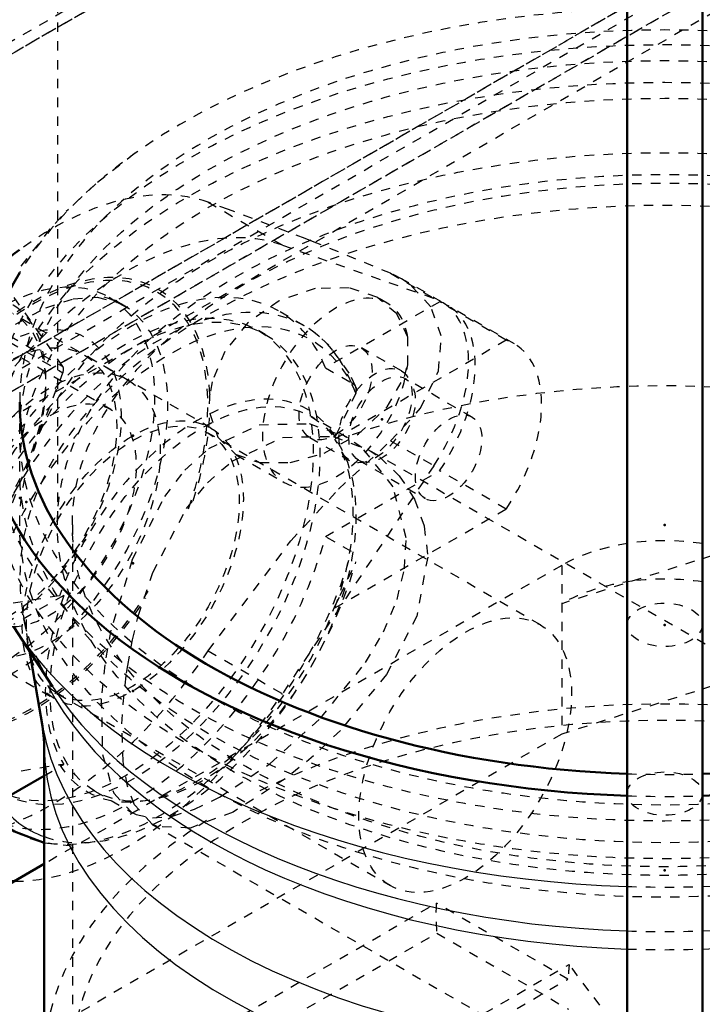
# Model space of a CAD drawing. Header units: millimetres. Extents: x -907 to 463, y -591 to 1160.
# Tile 20 of 60: x -231 to -159, y -108 to -3. Entities that reach past the tile are written whole.
import ezdxf

# ---------------------------------------------------------------- set-up
doc = ezdxf.new("R2010")
doc.units = ezdxf.units.MM
doc.linetypes.add('Dashed', pattern=[2, 1, -1])
for name, color, linetype, lineweight in [('2d ConnectionPoints', 7, 'Continuous', 50), ('AM_0', 7, 'Continuous', 50), ('AM_4', 3, 'Continuous', 25), ('AM_9', 6, 'Dashed', 25)]:
    doc.layers.add(name, color=color, linetype=linetype, lineweight=lineweight)

# ---------------------------------------------------------------- blocks, each defined once
blk = doc.blocks.new('17_Base_plate_2_15_1UG1041586_0_in_HSVP164161451021531101300230_6')
at = {"layer": 'AM_9'}
for p, q in [((97.35, 184.49), (-758.25, -309.43)), ((99.35, 184.3), (-756.25, -309.63)), ((96.52, 182.66), (-756.25, -309.63)), ((93.69, 148.37), (-761.91, -345.56)), ((90.86, 146.73), (-761.91, -345.56)), ((96.52, 146.74), (-678.12, -300.46)), ((-762.74, -347.39), (92.86, 146.54)), ((90.86, 143.47), (-764.74, -350.46)), ((-722.79, -328.95), (94.86, 143.07))]:
    blk.add_line(p, q, dxfattribs=at)
blk = doc.blocks.new('54_Coupling_UG1051084_3_0_in_HSVP164161451021531101300230_6')
at = {"layer": 'AM_0'}
for p, q in [((-234.13, -30.18), (-239.21, -27.25)), ((-235.63, -31.52), (-239.24, -33.61)), ((-248.66, -32.51), (-253.24, -35.16)), ((-253.73, -35.77), (-256.67, -43.33)), ((-248.66, -40.53), (-254.9, -56.61)), ((-254.9, -57.26), (-253.71, -58.94)), ((-256.67, -59.52), (-254.99, -61.91))]:
    blk.add_line(p, q, dxfattribs=at)
for centre, major_axis, start_param, end_param in [((-239.61, -27.94), (-0.4, -0.693), 3.141593, 3.22735), ((-253.24, -35.81), (-0.4, -0.693), 3.92691, 4.974107), ((-240.2, -49.11), (8.31, 14.4), 0.674964, 0.703611), ((-246.99, -45.19), (8.31, 14.4), 1.670485, 1.771429), ((-240.2, -49.11), (8.31, 14.4), 1.58798, 2.269403), ((-254.41, -56.65), (-0.4, -0.693), 4.974107, 6.021305)]:
    blk.add_ellipse(centre, major_axis=major_axis, ratio=0.577382, start_param=start_param, end_param=end_param, dxfattribs=at)
at = {"layer": 'AM_4'}
for p, q in [((-239.24, -27.5), (-234.32, -30.34)), ((-253.24, -35.16), (-248.66, -37.81)), ((-253.73, -35.77), (-248.66, -38.7)), ((-256.67, -55.58), (-254.9, -56.61)), ((-256.67, -56.24), (-254.9, -57.26))]:
    blk.add_line(p, q, dxfattribs=at)
for start_param, end_param in [(0.49668, 0.661219), (1.480178, 2.356113)]:
    blk.add_ellipse((-240.77, -48.78), major_axis=(8.71, 15.09), ratio=0.577382, start_param=start_param, end_param=end_param, dxfattribs=at)
at = {"layer": 'AM_9'}
for p, q in [((-238.68, -30.79), (-250.84, -23.77)), ((-221.54, -44.87), (-252.66, -26.91)), ((-239.61, -27.29), (-248.66, -32.51)), ((-239.61, -27.29), (-239.24, -27.5)), ((-232.3, -37.03), (-239.12, -27.33)), ((-239.12, -27.33), (-233.46, -30.6)), ((-234.32, -30.34), (-233.95, -30.56)), ((-233.55, -30.52), (-234.13, -30.18)), ((-233.95, -30.56), (-235.63, -31.52)), ((-226.64, -40.3), (-233.46, -30.6)), ((-239.24, -33.61), (-247.59, -38.43)), ((-219.73, -41.73), (-231.89, -34.71)), ((-239.12, -55.26), (-232.3, -37.69)), ((-232.3, -37.03), (-226.64, -40.3)), ((-232.3, -37.69), (-226.64, -40.95)), ((-248.66, -37.81), (-247.59, -38.43)), ((-248.66, -38.7), (-248.08, -39.04)), ((-248.08, -39.04), (-248.66, -40.53)), ((-233.46, -58.52), (-226.64, -40.95)), ((-256.67, -43.33), (-260.55, -53.34)), ((-265.65, -49.43), (-234.54, -67.39)), ((-267.47, -52.57), (-255.3, -59.59)), ((-260.55, -53.34), (-256.67, -55.58)), ((-260.55, -54), (-256.67, -59.52)), ((-260.55, -54), (-256.67, -56.24)), ((-239.12, -55.26), (-233.46, -58.52)), ((-253.24, -63.74), (-239.61, -55.87)), ((-239.61, -55.87), (-233.95, -59.13)), ((-253.71, -58.94), (-248.08, -66.96)), ((-247.59, -67.01), (-233.95, -59.13)), ((-254.99, -61.91), (-253.73, -63.7)), ((-253.73, -63.7), (-248.08, -66.96)), ((-253.64, -63.78), (-247.99, -67.05)), ((-253.24, -63.74), (-247.59, -67.01)), ((-248.52, -63.51), (-236.35, -70.53))]:
    blk.add_line(p, q, dxfattribs=at)
for centre, major_axis in [((-259.15, -38.17), (8.31, 14.4)), ((-259.15, -38.17), (-6.5, -11.26)), ((-246.43, -45.51), (8.71, 15.09)), ((-228.04, -56.13), (8.31, 14.4)), ((-228.04, -56.13), (-6.5, -11.26))]:
    blk.add_ellipse(centre, major_axis=major_axis, ratio=0.577382, dxfattribs=at)
for centre, major_axis, start_param, end_param in [((-239.61, -27.94), (-0.4, -0.693), 3.22735, 3.92691), ((-239.61, -27.94), (-0.4, -0.693), 2.879712, 3.141593), ((-246.99, -45.19), (8.31, 14.4), 5.542409, 7.95367), ((-233.95, -31.21), (-0.4, -0.693), 2.879712, 3.92691), ((-240.77, -48.78), (8.71, 15.09), 2.356113, 6.779865), ((-240.2, -49.11), (8.31, 14.4), 2.269403, 6.958149), ((-240.77, -48.78), (8.71, 15.09), 0.661219, 1.480178), ((-240.2, -49.11), (8.31, 14.4), 0.703611, 1.58798), ((-232.79, -37.64), (-0.4, -0.693), 1.832514, 2.879712), ((-247.59, -39.08), (-0.4, -0.693), 3.92691, 4.974107), ((-227.13, -40.91), (-0.4, -0.693), 1.832514, 2.879712), ((-246.99, -45.19), (8.31, 14.4), 1.771429, 4.885941), ((-260.06, -53.39), (-0.4, -0.693), 4.974107, 6.021305), ((-239.61, -55.22), (-0.4, -0.693), 0.785317, 1.832514), ((-233.95, -58.48), (-0.4, -0.693), 0.785317, 1.832514), ((-253.24, -63.09), (-0.4, -0.693), 6.021305, 7.068502), ((-247.59, -66.35), (-0.4, -0.693), 6.021305, 7.068502)]:
    blk.add_ellipse(centre, major_axis=major_axis, ratio=0.577382, start_param=start_param, end_param=end_param, dxfattribs=at)
blk = doc.blocks.new('102_Stud_431251_9_0_in_HSVP164161451021531101300230_6')
at = {"layer": 'AM_0'}
for p, q in [((-166.63, 167.63), (-166.63, -160.84)), ((-158.63, -160.84), (-158.63, 167.63))]:
    blk.add_line(p, q, dxfattribs=at)
blk = doc.blocks.new('104_Stud_431251_11_0_in_HSVP164161451021531101300230_6')
at = {"layer": 'AM_9'}
blk.add_ellipse((-162.63, -67.77), major_axis=(-4, 0), ratio=0.577288, dxfattribs=at)
blk = doc.blocks.new('106_2463618060046G3_0_in_HSVP164161451021531101300230_6')
at = {"layer": 'AM_0'}
blk.add_line((-228.63, -93.21), (-239.24, -99.34), dxfattribs=at)
at = {"layer": 'AM_9'}
for p, q in [((-140.4, -54.92), (-173.59, -65.52)), ((-173.59, -61.44), (-228.63, -93.21)), ((-173.59, -61.44), (-173.59, -79.4)), ((-140.4, -68.8), (-173.59, -79.4)), ((-173.59, -79.4), (-254.2, -125.94))]:
    blk.add_line(p, q, dxfattribs=at)
for centre, start_param, end_param in [((-162.63, -67.77), 1.308997, 2.356194), ((-162.63, -71.85), 1.308997, 1.795983), ((-162.63, -71.85), 1.795983, 2.356194)]:
    blk.add_ellipse(centre, major_axis=(15.5, 0), ratio=0.577288, start_param=start_param, end_param=end_param, dxfattribs=at)
for centre in [(-162.63, -67.77), (-162.63, -85.73)]:
    blk.add_ellipse(centre, major_axis=(-4, 0), ratio=0.577288, dxfattribs=at)
blk = doc.blocks.new('114_Movitec_B_Pump_Mantal_137_2354_3_0_in_HSVP164161451021531101300230_6')
at = {"layer": 'AM_9'}
blk.add_line((-227.23, 232.32), (-227.23, -57.14), dxfattribs=at)
for major_axis in [(-68.6, 0), (-64.6, 0)]:
    blk.add_ellipse((-162.63, -57.14), major_axis=major_axis, ratio=0.577288, dxfattribs=at)
blk = doc.blocks.new('115_Oval_flangeG_1___33_25_5_0_in_HSVP164161451021531101300230_6')
at = {"layer": 'AM_0'}
for p, q in [((-239.24, -50.65), (-237.58, -48.14)), ((-252.63, -70.8), (-248.66, -64.82)), ((-256.67, -86.38), (-253.43, -88.25)), ((-236.53, -94.28), (-239.24, -93.32))]:
    blk.add_line(p, q, dxfattribs=at)
blk.add_lwpolyline([(-248.85, -49.17), (-251.72, -54.55), (-254.76, -61.25), (-256.73, -66.59)], dxfattribs=at)
for centre, major_axis, start_param, end_param in [((-227.81, -56.26), (-18.75, -32.48), 4.056558, 4.358953), ((-246.43, -76.13), (7, 12.12), 1.462585, 3.192118), ((-219.91, -60.82), (18.75, 32.48), 3.249641, 3.46074)]:
    blk.add_ellipse(centre, major_axis=major_axis, ratio=0.577382, start_param=start_param, end_param=end_param, dxfattribs=at)
at = {"layer": 'AM_4'}
for p, q in [((-239.24, -44.98), (-237.36, -46.07)), ((-256.67, -68.47), (-252.63, -70.8))]:
    blk.add_line(p, q, dxfattribs=at)
at = {"layer": 'AM_9'}
for p, q in [((-211.19, -22.81), (-203.29, -27.37)), ((-191.78, -30.37), (-199.93, -27.04)), ((-203.29, -27.37), (-187.19, -33.02)), ((-190.62, -30.95), (-191.78, -30.37)), ((-191.78, -30.37), (-187.19, -33.02)), ((-186.39, -33.39), (-190.63, -30.94)), ((-220.29, -33.73), (-221.71, -32.91)), ((-192.14, -33.54), (-193.13, -32.97)), ((-205.14, -36.87), (-205.85, -36.46)), ((-190.64, -40.75), (-194.89, -38.3)), ((-210.89, -46.83), (-224.35, -39.06)), ((-244.42, -41.99), (-247.43, -46.76)), ((-244.42, -41.99), (-239.24, -44.98)), ((-237.36, -46.07), (-236.53, -46.55)), ((-247.43, -46.76), (-248.85, -49.17)), ((-237.58, -48.14), (-236.53, -46.55)), ((-200.39, -47.83), (-196.14, -50.28)), ((-191.78, -48.19), (-187.19, -50.84)), ((-208.21, -49.67), (-203.14, -52.59)), ((-248.66, -64.82), (-239.24, -50.65)), ((-187.19, -50.84), (-203.29, -75.09)), ((-245.17, -64.15), (-250.24, -61.23)), ((-256.73, -66.59), (-257.22, -68.15)), ((-248.65, -67.51), (-248.6, -66.97)), ((-240.98, -67.86), (-227.51, -75.63)), ((-257.22, -68.15), (-256.67, -68.47)), ((-243.68, -71.37), (-247.92, -68.92)), ((-211.19, -70.53), (-203.29, -75.09)), ((-244.98, -73.22), (-243.57, -74.04)), ((-253.42, -78.44), (-249.18, -80.89)), ((-257.16, -82.64), (-256.17, -83.21)), ((-255.88, -82.6), (-255.49, -82.37)), ((-257.67, -85.81), (-256.67, -86.38)), ((-233.97, -85.18), (-233.26, -85.59)), ((-257.22, -85.97), (-252.63, -88.62)), ((-239.24, -93.32), (-252.63, -88.62)), ((-244.42, -89.72), (-236.53, -94.28))]:
    blk.add_line(p, q, dxfattribs=at)
for points in [[(-199.93, -27.04), (-200.88, -26.66), (-209.02, -23.58), (-211.19, -22.81)], [(-191.78, -48.19), (-188.6, -44.72), (-186.68, -40.75), (-186.4, -37.03), (-187.5, -33.93), (-189.8, -31.48), (-190.62, -30.95)], [(-193.13, -32.97), (-193.24, -32.91), (-196.18, -31.93), (-199.81, -31.99), (-203.64, -33.28), (-207.01, -35.67), (-209.43, -38.7), (-210.77, -41.91), (-211.02, -43.24)], [(-247.29, -61.39), (-246.64, -57.97), (-245.27, -53.65), (-243.32, -49.33), (-240.85, -45.21), (-237.98, -41.47), (-234.86, -38.27), (-231.62, -35.76), (-228.46, -34.03), (-225.54, -33.09), (-223, -32.92), (-220.89, -33.43), (-220.02, -33.9)], [(-189.96, -37.16), (-191.13, -34.69), (-193.13, -32.97)], [(-208.21, -49.66), (-205.71, -50.51), (-202.47, -50.51), (-198.84, -49.5), (-195.19, -47.46), (-192.16, -44.59), (-190.32, -41.36), (-189.96, -40.11)], [(-211.02, -45.28), (-210.15, -47.8), (-208.33, -49.59), (-208.21, -49.66)], [(-211.19, -70.53), (-202.39, -58.84), (-197.31, -53.32), (-191.78, -48.19)], [(-250.24, -61.23), (-251.57, -61.05), (-253.16, -62.01), (-254.81, -64.17), (-256.33, -67.42), (-257.52, -71.36), (-258.21, -75.26), (-258.34, -76.64)], [(-248.6, -64.94), (-249.13, -62.61), (-250.18, -61.27), (-250.24, -61.23)], [(-248.94, -69.43), (-248.75, -68.36), (-248.65, -67.51)], [(-243.67, -73.98), (-244.57, -73.31), (-245.97, -71.54), (-246.95, -69.14), (-247.32, -67.37)], [(-257.22, -68.15), (-258.38, -72.8), (-259.03, -77.49), (-259.13, -81.32), (-258.76, -84), (-257.95, -85.59), (-257.65, -85.82)], [(-252.46, -78.64), (-250.9, -75.53), (-249.55, -71.88), (-248.94, -69.43)], [(-258.34, -79.58), (-257.91, -81.64), (-257.15, -82.64)], [(-255.49, -82.37), (-254.38, -81.37), (-252.61, -78.89), (-252.46, -78.64)], [(-257.15, -82.64), (-257.11, -82.66), (-255.93, -82.62), (-255.88, -82.6)], [(-257.22, -85.97), (-252.7, -87.04), (-246.49, -89), (-244.42, -89.72)]]:
    blk.add_lwpolyline(points, dxfattribs=at)
for centre, major_axis, start_param, end_param in [((-227.81, -56.26), (-18.75, -32.48), 3.249641, 4.056558), ((-219.91, -60.82), (18.75, 32.48), 0.108048, 1.462585), ((-229.81, -55.11), (13.3, 23.04), 5.544566, 8.592438), ((-229.81, -55.11), (13.14, 22.76), 5.0215, 10.929971), ((-197.64, -43.07), (5.5, 9.53), 5.662215, 11.616382), ((-231.93, -53.88), (11.64, 20.16), 3.130364, 6.511604), ((-193.39, -45.51), (7, 12.12), 4.604178, 6.391234), ((-233.35, -53.07), (9.14, 15.84), 1.538476, 7.746432), ((-227.81, -56.26), (-18.75, -32.48), 4.358953, 4.604178), ((-224.15, -58.37), (-24.19, -41.9), -3.964312, -3.889832), ((-203.29, -39.8), (-5.5, -9.53), -0.898998, -0.67196), ((-229.81, -55.11), (13.3, 23.04), 5.056723, 5.450846), ((-250.67, -73.68), (5.5, 9.53), 2.520622, 8.47479), ((-229.81, -55.11), (13.3, 23.04), 2.402974, 4.617236), ((-256.33, -70.42), (-5.5, -9.53), -4.040591, -3.813553), ((-227.81, -56.26), (-18.75, -32.48), 0.108048, 1.462585), ((-219.91, -60.82), (18.75, 32.48), 3.46074, 4.604178), ((-224.15, -58.37), (-24.19, -41.9), -0.822719, -0.748239), ((-246.43, -76.13), (7, 12.12), 3.192118, 3.249641)]:
    blk.add_ellipse(centre, major_axis=major_axis, ratio=0.577382, start_param=start_param, end_param=end_param, dxfattribs=at)
for centre, major_axis in [((-233.35, -53.07), (11.64, 20.16)), ((-219.91, -60.82), (14.06, 24.36)), ((-219.2, -61.23), (14.06, 24.36)), ((-232.67, -53.46), (8.31, 14.4)), ((-197.64, -43.07), (2.75, 4.76)), ((-193.39, -45.51), (2.75, 4.76)), ((-219.2, -61.23), (8.31, 14.4)), ((-250.67, -73.68), (-2.75, -4.76)), ((-246.43, -76.13), (2.75, 4.76))]:
    blk.add_ellipse(centre, major_axis=major_axis, ratio=0.577382, dxfattribs=at)
blk = doc.blocks.new('117_PUMP_CASING__103618060030_O_3_0_in_HSVP164161451021531101300230_6')
at = {"layer": 'AM_0'}
for p, q in [((-231.89, -67.95), (-227.74, -74.34)), ((-230.2, -70.55), (-228.8, -78.56)), ((-228.63, -80.45), (-228.63, -114.3)), ((-239.24, -89.95), (-228.63, -83.82))]:
    blk.add_line(p, q, dxfattribs=at)
for points in [[(-228.8, -78.56), (-228.65, -79.88), (-228.63, -80.44)], [(-232.4, -89.39), (-231.79, -89.76), (-228.64, -90.96)]]:
    blk.add_lwpolyline(points, dxfattribs=at)
for major_axis, start_param, end_param in [((-72.65, 0), 5.947708, 7.798895), ((-72.65, 0), 1.625883, 3.47707), ((-68.6, 0), 6.283185, 7.79564), ((-68.6, 0), 1.629138, 3.141593)]:
    blk.add_ellipse((-162.63, -44.08), major_axis=major_axis, ratio=0.577288, start_param=start_param, end_param=end_param, dxfattribs=at)
at = {"layer": 'AM_4'}
for centre, major_axis, ratio, start_param, end_param in [((-162.63, -52.97), (-73.96, 0), 0.577288, 0.359355, 1.516685), ((-162.63, -52.97), (-73.96, 0), 0.577288, 1.624908, 2.757801), ((-162.63, -62.74), (-68.58, 0), 0.577288, 0.293132, 1.51244), ((-162.63, -60.26), (-69.53, 0), 0.577288, 0.35859, 1.513232), ((-162.63, -62.74), (-68.58, 0), 0.577288, 1.629153, 2.845433), ((-162.63, -60.26), (-69.53, 0), 0.577288, 1.62836, 2.783003), ((-162.63, -74.69), (-66.5, 0), 0.577288, 0.10079, 1.510609), ((-162.63, -74.69), (-66.5, 0), 0.577288, 1.630984, 3.040802), ((-162.63, -80.45), (-66, 0), 0.577288, 0.000286, 1.510153), ((-215.25, -63.51), (-15.03, -26.03), 0.577382, 6.036033, 6.387472)]:
    blk.add_ellipse(centre, major_axis=major_axis, ratio=ratio, start_param=start_param, end_param=end_param, dxfattribs=at)
at = {"layer": 'AM_9'}
for p, q in [((-186.56, -33.41), (-198.71, -40.42)), ((-179.49, -37.49), (-186.56, -33.41)), ((-200.95, -35.97), (-203.7, -34.38)), ((-178.62, -37.88), (-185.69, -33.8)), ((-199.94, -36.63), (-200.5, -36.25)), ((-179.49, -37.49), (-197.71, -48.01)), ((-198.71, -40.42), (-195.96, -42.01)), ((-183.12, -45.67), (-190.19, -41.59)), ((-195.48, -42.47), (-195.53, -42.39)), ((-195.31, -42.89), (-195.52, -42.37)), ((-195.47, -43.11), (-197.43, -47.24)), ((-196.37, -47.86), (-200.24, -45.62)), ((-175.85, -67.78), (-211.2, -47.37)), ((-197.43, -47.24), (-197.68, -47.75)), ((-108.1, -98.81), (-194.16, -49.13)), ((-195.19, -50.25), (-188.12, -54.34)), ((-198.71, -58.38), (-186.56, -51.37)), ((-179.49, -55.45), (-186.56, -51.37)), ((-197.71, -65.97), (-179.49, -55.45)), ((-225.63, -57.14), (-225.63, -114.3)), ((-195.96, -59.97), (-198.71, -58.38)), ((-197.16, -64.66), (-195.47, -61.07)), ((-227, -64.67), (-233.16, -65.66)), ((-226.55, -64.65), (-231.91, -67.75)), ((-197.68, -65.71), (-197.16, -64.66)), ((-230.87, -66.72), (-230.2, -70.55)), ((-230.57, -68.11), (-230.85, -66.85)), ((-219.88, -72.91), (-219.75, -72.08)), ((-227.2, -75.09), (-191.85, -95.5)), ((-235.03, -83.91), (-227, -82.64)), ((-228.63, -83.82), (-226.55, -82.62)), ((-223.24, -85.46), (-219.37, -87.69)), ((-217.18, -88.96), (-131.09, -138.65)), ((-214.51, -113.3), (-186.92, -97.38)), ((-172.92, -105.46), (-186.92, -97.38)), ((-214.51, -116.53), (-186.87, -100.58)), ((-186.87, -100.58), (-172.87, -108.66)), ((-200.84, -120.08), (-172.79, -103.89)), ((-200.84, -121.58), (-172.92, -105.46))]:
    blk.add_line(p, q, dxfattribs=at)
for points in [[(-219.02, -17.63), (-223.12, -20.84), (-226.29, -23.8)], [(-226.79, -24.32), (-228.02, -25.65), (-231.3, -29.85)], [(-195.52, -42.37), (-196.18, -40.99), (-198.35, -38.01), (-199.94, -36.63)], [(-195.53, -42.39), (-195.65, -42.24), (-195.96, -42.01)], [(-195.47, -43.11), (-195.41, -42.89), (-195.48, -42.47)], [(-219.26, -60.87), (-215.81, -54.11), (-213.66, -51.32), (-211.12, -48.99), (-205.77, -46.48), (-200.46, -46.36), (-196.54, -47.76)], [(-219.36, -87.7), (-218.84, -87.95), (-217.11, -88.31), (-214.99, -88.11), (-212.66, -87.38), (-210, -86.12), (-204.58, -82.52), (-199.24, -77.7), (-194.44, -71.77), (-192.54, -68.5), (-191.1, -65.06), (-190.31, -61.8), (-190.13, -58.53), (-191.51, -53.07), (-194.83, -48.91), (-196.54, -47.76)], [(-218.63, -66.85), (-217.09, -62.19), (-213.5, -55.4), (-211.26, -52.65), (-208.65, -50.35), (-203.27, -47.82), (-197.89, -47.72), (-194.16, -49.13)], [(-194.16, -49.13), (-192.93, -49.94), (-190.86, -51.91), (-189.23, -54.41), (-188.21, -57.28), (-187.84, -60.56)], [(-187.84, -60.56), (-189.01, -66.84), (-192.23, -73.06), (-197.13, -79.01), (-199.97, -81.7), (-202.99, -84.16), (-208.54, -87.69), (-213.09, -89.39), (-216.6, -89.23), (-217.16, -88.97)], [(-219.26, -60.87), (-221.53, -68.33), (-222.19, -72.01), (-222.56, -75.63), (-222.43, -81.57), (-221.24, -85.68), (-219.36, -87.7)], [(-197.71, -65.97), (-197.72, -65.83), (-197.68, -65.71)], [(-219.75, -72.08), (-219.24, -69.36), (-218.63, -66.85)], [(-229.97, -69.97), (-230.47, -68.47), (-230.57, -68.11)], [(-227.73, -74.35), (-229.09, -71.99), (-229.97, -69.97)], [(-220.36, -78.29), (-220.24, -76.16), (-219.88, -72.91)], [(-217.16, -88.97), (-219.03, -86.92), (-219.78, -84.92), (-220.23, -82.3), (-220.36, -78.29)], [(-227, -82.64), (-226.83, -82.62), (-226.55, -82.62)], [(-228.64, -90.96), (-228.6, -90.97), (-225.62, -91.29)], [(-168.29, -109.79), (-170.71, -106.71), (-172.79, -103.89)]]:
    blk.add_lwpolyline(points, dxfattribs=at)
for centre, major_axis, ratio, start_param, end_param in [((-162.63, -44.08), (-72.65, 0), 0.577288, 3.47707, 5.947708), ((-162.63, -44.08), (-68.6, 0), 0.577288, 3.141593, 6.283185), ((-162.63, -62.74), (-68.58, 0), 0.577288, 2.935162, 6.408827), ((-219.2, -61.23), (-15.5, -26.85), 0.577382, 2.718855, 4.867794), ((-216.45, -62.82), (-15.5, -26.85), 0.577382, 2.718855, 4.968142), ((-192.69, -45.92), (-7, -12.12), 0.577382, 1.452263, 3.259963), ((-215.25, -63.51), (-15.03, -26.03), 0.577382, 2.73075, 5.037478), ((-185.62, -50), (-7, -12.12), 0.577382, 1.452263, 3.259963), ((-162.63, -80.45), (-66, 0), 0.577288, 3.142327, 5.251913), ((-212.34, -65.19), (-11.73, -20.33), 0.577382, 2.843913, 5.009906), ((-212.13, -65.31), (-11.58, -20.06), 0.577382, 1.861376, 2.85085), ((-219.2, -61.23), (-15.5, -26.85), 0.577382, 6.283185, 8.276557), ((-216.45, -62.82), (-15.5, -26.85), 0.577382, 0, 1.993372), ((-215.25, -63.51), (-15.03, -26.03), 0.577382, 0.104286, 1.981476), ((-212.13, -65.31), (-11.58, -20.06), 0.577382, 5.002969, 5.992443), ((-212.34, -65.19), (-11.73, -20.33), 0.577382, 5.985506, 8.151499), ((-162.63, -114.3), (-66, 0), 0.577288, 1.84486, 5.42353), ((-162.63, -114.3), (-63, 0), 0.577288, 2.570082, 8.580755), ((-162.63, -44.08), (-68.6, 0), 0.577288, 1.512454, 1.629138), ((-162.63, -44.08), (-72.65, 0), 0.577288, 1.51571, 1.625883), ((-162.63, -114.3), (-66, 0), 0.577288, 5.542854, 6.283185), ((-162.63, -52.97), (-73.96, 0), 0.577288, 1.516685, 1.624908), ((-170.7, -89.23), (-11.5, -19.92), 0.577382, -0.850743, -0.678318), ((-162.63, -60.26), (-69.53, 0), 0.577288, 1.513232, 1.62836), ((-162.63, -62.74), (-68.58, 0), 0.577288, 1.51244, 1.629153), ((-156.69, -97.32), (-11.5, -19.92), 0.577382, -0.930795, -0.850743)]:
    blk.add_ellipse(centre, major_axis=major_axis, ratio=ratio, start_param=start_param, end_param=end_param, dxfattribs=at)
for centre, major_axis, ratio in [((-162.63, -47.34), (-71.55, 0), 0.577288), ((-162.63, -47.34), (-68.6, 0), 0.577288), ((-162.63, -51.35), (-71.55, 0), 0.577288), ((-162.63, -51.35), (-68.6, 0), 0.577288), ((-162.63, -57.14), (-68.6, 0), 0.577288), ((-162.63, -57.14), (-63, 0), 0.577288), ((-192.69, -45.92), (-2.5, -4.33), 0.577382), ((-211.74, -65.54), (-11.5, -19.92), 0.577382), ((-219.2, -61.23), (-8, -13.86), 0.577382), ((-185.62, -50), (-2.5, -4.33), 0.577382), ((-183.85, -81.64), (-8, -13.86), 0.577382)]:
    blk.add_ellipse(centre, major_axis=major_axis, ratio=ratio, dxfattribs=at)

msp = doc.modelspace()

# ---------------------------------------------------------------- linework, layer by layer
at = {"layer": '2d ConnectionPoints'}
for p in [(-192.69, -45.92), (-219.2, -47.66), (-231.22, -54.29), (-230.52, -54.7), (-162.63, -57.14), (-162.63, -57.14), (-219.2, -61.23), (-219.2, -61.23), (-162.63, -67.77), (-162.63, -67.77), (-219.2, -74.81), (-162.63, -93.89)]:
    msp.add_point(p, dxfattribs=at)

# ---------------------------------------------------------------- block references
for name in ['104_Stud_431251_11_0_in_HSVP164161451021531101300230_6', '114_Movitec_B_Pump_Mantal_137_2354_3_0_in_HSVP164161451021531101300230_6', '102_Stud_431251_9_0_in_HSVP164161451021531101300230_6', '17_Base_plate_2_15_1UG1041586_0_in_HSVP164161451021531101300230_6', '117_PUMP_CASING__103618060030_O_3_0_in_HSVP164161451021531101300230_6', '115_Oval_flangeG_1___33_25_5_0_in_HSVP164161451021531101300230_6', '54_Coupling_UG1051084_3_0_in_HSVP164161451021531101300230_6', '106_2463618060046G3_0_in_HSVP164161451021531101300230_6']:
    msp.add_blockref(name, (0, 0))

doc.saveas('drawing.dxf')
